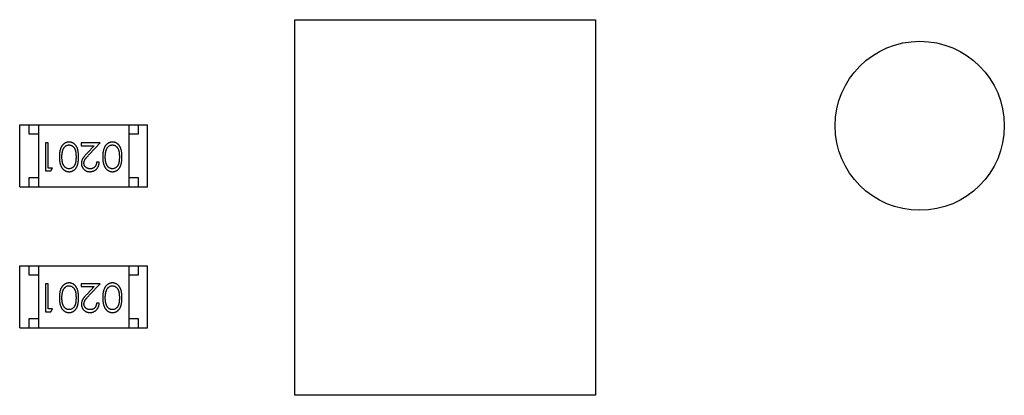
# Model space of a CAD drawing. Header units: millimetres. Extents: x 563 to 681, y 173 to 284.
# Tile 71 of 167: x 648.67 to 653.91, y 186.28 to 188.28. Entities that reach past the tile are written whole.
import ezdxf

# ---------------------------------------------------------------- set-up
doc = ezdxf.new("R2010")
doc.units = ezdxf.units.MM
doc.header["$LTSCALE"] = 30.734
doc.layers.get('0').update_dxf_attribs({"linetype": 'CONTINUOUS'})

msp = doc.modelspace()

# ---------------------------------------------------------------- linework, layer by layer
at = {"linetype": 'Continuous'}
for p, q in [((650.1305, 186.2804), (650.1305, 188.2804)), ((650.1305, 188.2804), (651.7305, 188.2804)), ((651.7305, 188.2804), (651.7305, 186.2804)), ((648.6656, 187.3901), (648.6656, 187.7201)), ((648.6656, 187.7201), (649.3456, 187.7201)), ((648.7156, 187.6701), (648.7156, 187.7201)), ((648.7656, 187.7201), (648.7656, 187.3901)), ((649.2456, 187.7201), (649.2456, 187.3901)), ((649.2956, 187.7201), (649.2956, 187.6701)), ((649.3456, 187.3901), (649.3456, 187.7201)), ((648.7656, 187.6701), (648.7156, 187.6701)), ((649.2956, 187.6701), (649.2456, 187.6701)), ((648.8037, 187.6248), (648.8037, 187.4748)), ((648.8172, 187.6248), (648.8037, 187.6248)), ((648.8172, 187.4902), (648.8172, 187.6248)), ((648.9922, 187.6248), (648.9922, 187.6095)), ((649.0941, 187.6248), (648.9922, 187.6248)), ((648.9922, 187.6095), (649.062, 187.6095)), ((649.062, 187.6095), (649.0245, 187.5694)), ((649.036, 187.5628), (649.0941, 187.6248)), ((648.8403, 187.4902), (648.8172, 187.4902)), ((648.8315, 187.4748), (648.8403, 187.4902)), ((649.0884, 187.521), (649.0749, 187.521)), ((648.7156, 187.3901), (648.7156, 187.4401)), ((648.7156, 187.4401), (648.7656, 187.4401)), ((648.8037, 187.4748), (648.8315, 187.4748)), ((649.2456, 187.4401), (649.2956, 187.4401)), ((649.2956, 187.4401), (649.2956, 187.3901)), ((648.6656, 187.3901), (649.3456, 187.3901)), ((648.6656, 186.6401), (648.6656, 186.9701)), ((648.6656, 186.9701), (649.3456, 186.9701)), ((648.7156, 186.9201), (648.7156, 186.9701)), ((648.7656, 186.9701), (648.7656, 186.6401)), ((649.2456, 186.9701), (649.2456, 186.6401)), ((649.2956, 186.9701), (649.2956, 186.9201)), ((649.3456, 186.6401), (649.3456, 186.9701)), ((648.7656, 186.9201), (648.7156, 186.9201)), ((649.2956, 186.9201), (649.2456, 186.9201)), ((648.8037, 186.8748), (648.8037, 186.7248)), ((648.8172, 186.8748), (648.8037, 186.8748)), ((648.8172, 186.7402), (648.8172, 186.8748)), ((648.9922, 186.8748), (648.9922, 186.8595)), ((649.0941, 186.8748), (648.9922, 186.8748)), ((648.9922, 186.8595), (649.062, 186.8595)), ((649.062, 186.8595), (649.0245, 186.8194)), ((649.036, 186.8128), (649.0941, 186.8748)), ((649.0884, 186.771), (649.0749, 186.771)), ((648.8037, 186.7248), (648.8315, 186.7248)), ((648.8403, 186.7402), (648.8172, 186.7402)), ((648.8315, 186.7248), (648.8403, 186.7402)), ((648.7156, 186.6901), (648.7656, 186.6901)), ((648.7156, 186.6401), (648.7156, 186.6901)), ((649.2456, 186.6901), (649.2956, 186.6901)), ((649.2956, 186.6901), (649.2956, 186.6401)), ((648.6656, 186.6401), (649.3456, 186.6401)), ((651.7305, 186.2804), (650.1305, 186.2804))]:
    msp.add_line(p, q, dxfattribs=at)
msp.add_circle((653.4555, 187.7154), 0.45, dxfattribs=at)
for points, knots in [([(648.9286, 187.6287), (648.9274, 187.6287), (648.925, 187.6286), (648.9215, 187.6282), (648.9181, 187.6275), (648.9147, 187.6266), (648.9115, 187.6254), (648.9083, 187.624), (648.9052, 187.6222), (648.9022, 187.6202), (648.8993, 187.618), (648.8965, 187.6154), (648.8939, 187.6127), (648.8915, 187.6096), (648.8893, 187.6063), (648.8872, 187.6027), (648.8853, 187.5989), (648.8835, 187.5949), (648.8819, 187.5905), (648.8806, 187.5857), (648.8794, 187.5806), (648.8784, 187.5752), (648.8777, 187.5694), (648.8772, 187.5632), (648.8769, 187.5567), (648.8768, 187.5522), (648.8768, 187.5499)], [0, 0, 0, 0, 0.033824, 0.067298, 0.10028, 0.133019, 0.165736, 0.198792, 0.232372, 0.266409, 0.301016, 0.336196, 0.371972, 0.408574, 0.446394, 0.485225, 0.525372, 0.567224, 0.611081, 0.65775, 0.70702, 0.759235, 0.814484, 0.873227, 0.934937, 1, 1, 1, 1]), ([(648.896, 187.5875), (648.8963, 187.5886), (648.8971, 187.5906), (648.8984, 187.5936), (648.8999, 187.5963), (648.9015, 187.5988), (648.9033, 187.6011), (648.9051, 187.6033), (648.9071, 187.6052), (648.9099, 187.6074), (648.9136, 187.6098), (648.9183, 187.6118), (648.9232, 187.6131), (648.9265, 187.6132), (648.9281, 187.6133)], [0, 0, 0, 0, 0.075949, 0.148549, 0.218996, 0.286119, 0.351826, 0.416074, 0.478265, 0.540325, 0.660405, 0.774606, 0.887187, 1, 1, 1, 1]), ([(648.9281, 187.6133), (648.9298, 187.6132), (648.9331, 187.6131), (648.938, 187.6117), (648.9427, 187.6097), (648.9465, 187.6073), (648.9493, 187.605), (648.9514, 187.6031), (648.9533, 187.6009), (648.955, 187.5986), (648.9567, 187.5961), (648.9581, 187.5934), (648.9595, 187.5905), (648.9607, 187.5874), (648.9618, 187.584), (648.9628, 187.5802), (648.9635, 187.5761), (648.9642, 187.5715), (648.9647, 187.5666), (648.965, 187.5614), (648.9653, 187.5557), (648.9653, 187.5518), (648.9653, 187.5498)], [0, 0, 0, 0, 0.060034, 0.120278, 0.182348, 0.247919, 0.281641, 0.315701, 0.350322, 0.385703, 0.421819, 0.459196, 0.497866, 0.538301, 0.58121, 0.628183, 0.679403, 0.734699, 0.794074, 0.858416, 0.927049, 1, 1, 1, 1]), ([(648.9787, 187.5499), (648.9787, 187.5523), (648.9787, 187.5569), (648.9784, 187.5637), (648.9779, 187.57), (648.9772, 187.576), (648.9763, 187.5815), (648.9752, 187.5867), (648.9739, 187.5914), (648.9724, 187.5957), (648.9707, 187.5997), (648.9688, 187.6034), (648.9668, 187.6069), (648.9646, 187.6101), (648.9623, 187.6131), (648.9599, 187.6158), (648.9572, 187.6183), (648.9544, 187.6204), (648.9515, 187.6224), (648.9485, 187.6241), (648.9454, 187.6255), (648.9422, 187.6266), (648.9389, 187.6276), (648.9356, 187.6282), (648.9321, 187.6286), (648.9298, 187.6287), (648.9286, 187.6287)], [0, 0, 0, 0, 0.068113, 0.132564, 0.193427, 0.250218, 0.303569, 0.353576, 0.400235, 0.443586, 0.484619, 0.524292, 0.56238, 0.599049, 0.63494, 0.669782, 0.704009, 0.737842, 0.771098, 0.803896, 0.836415, 0.868639, 0.900715, 0.933378, 0.966213, 1, 1, 1, 1]), ([(649.1594, 187.6287), (649.1582, 187.6287), (649.1558, 187.6286), (649.1523, 187.6282), (649.1488, 187.6275), (649.1455, 187.6266), (649.1422, 187.6254), (649.139, 187.624), (649.136, 187.6222), (649.1329, 187.6202), (649.13, 187.618), (649.1273, 187.6154), (649.1247, 187.6127), (649.1223, 187.6096), (649.1201, 187.6063), (649.118, 187.6027), (649.1161, 187.5989), (649.1143, 187.5949), (649.1127, 187.5905), (649.1113, 187.5857), (649.1102, 187.5806), (649.1092, 187.5752), (649.1085, 187.5694), (649.108, 187.5632), (649.1077, 187.5567), (649.1076, 187.5522), (649.1076, 187.5499)], [0, 0, 0, 0, 0.033824, 0.067298, 0.10028, 0.133019, 0.165736, 0.198792, 0.232372, 0.266409, 0.301016, 0.336196, 0.371972, 0.408574, 0.446394, 0.485225, 0.525372, 0.567224, 0.611081, 0.65775, 0.70702, 0.759235, 0.814484, 0.873227, 0.934937, 1, 1, 1, 1]), ([(649.1267, 187.5875), (649.1271, 187.5886), (649.1279, 187.5906), (649.1292, 187.5936), (649.1307, 187.5963), (649.1323, 187.5988), (649.134, 187.6011), (649.1359, 187.6033), (649.1379, 187.6052), (649.1407, 187.6074), (649.1444, 187.6098), (649.1491, 187.6118), (649.1539, 187.6131), (649.1573, 187.6132), (649.1589, 187.6133)], [0, 0, 0, 0, 0.075949, 0.148549, 0.218996, 0.286119, 0.351826, 0.416074, 0.478265, 0.540325, 0.660405, 0.774606, 0.887187, 1, 1, 1, 1]), ([(649.1589, 187.6133), (649.1606, 187.6132), (649.1639, 187.6131), (649.1687, 187.6117), (649.1735, 187.6097), (649.1772, 187.6073), (649.1801, 187.605), (649.1822, 187.6031), (649.184, 187.6009), (649.1858, 187.5986), (649.1875, 187.5961), (649.1889, 187.5934), (649.1903, 187.5905), (649.1915, 187.5874), (649.1926, 187.584), (649.1935, 187.5802), (649.1943, 187.5761), (649.195, 187.5715), (649.1954, 187.5666), (649.1958, 187.5614), (649.196, 187.5557), (649.196, 187.5518), (649.1961, 187.5498)], [0, 0, 0, 0, 0.060034, 0.120278, 0.182348, 0.247919, 0.281641, 0.315701, 0.350322, 0.385703, 0.421819, 0.459196, 0.497866, 0.538301, 0.58121, 0.628183, 0.679403, 0.734699, 0.794074, 0.858416, 0.927049, 1, 1, 1, 1]), ([(649.2095, 187.5499), (649.2095, 187.5523), (649.2095, 187.5569), (649.2092, 187.5637), (649.2087, 187.57), (649.2079, 187.576), (649.207, 187.5815), (649.206, 187.5867), (649.2047, 187.5914), (649.2032, 187.5957), (649.2015, 187.5997), (649.1996, 187.6034), (649.1976, 187.6069), (649.1954, 187.6101), (649.1931, 187.6131), (649.1906, 187.6158), (649.188, 187.6183), (649.1852, 187.6204), (649.1823, 187.6224), (649.1793, 187.6241), (649.1762, 187.6255), (649.173, 187.6266), (649.1697, 187.6276), (649.1663, 187.6282), (649.1629, 187.6286), (649.1605, 187.6287), (649.1594, 187.6287)], [0, 0, 0, 0, 0.068113, 0.132564, 0.193427, 0.250218, 0.303569, 0.353576, 0.400235, 0.443586, 0.484619, 0.524292, 0.56238, 0.599049, 0.63494, 0.669782, 0.704009, 0.737842, 0.771098, 0.803896, 0.836415, 0.868639, 0.900715, 0.933378, 0.966213, 1, 1, 1, 1]), ([(648.8768, 187.5499), (648.8768, 187.5476), (648.8769, 187.5431), (648.8772, 187.5365), (648.8777, 187.5303), (648.8785, 187.5245), (648.8794, 187.519), (648.8806, 187.5139), (648.882, 187.5091), (648.8836, 187.5047), (648.8854, 187.5006), (648.8873, 187.4968), (648.8894, 187.4932), (648.8917, 187.4899), (648.8941, 187.4869), (648.8967, 187.4841), (648.8994, 187.4816), (648.9023, 187.4794), (648.9052, 187.4774), (648.9083, 187.4757), (648.9115, 187.4742), (648.9148, 187.4731), (648.9181, 187.4721), (648.9215, 187.4715), (648.925, 187.4711), (648.9274, 187.471), (648.9286, 187.471)], [0, 0, 0, 0, 0.065278, 0.127205, 0.186168, 0.241675, 0.294115, 0.343609, 0.390387, 0.434463, 0.476646, 0.517002, 0.555936, 0.593716, 0.630057, 0.665601, 0.700745, 0.734917, 0.768681, 0.802087, 0.834849, 0.867433, 0.900138, 0.932806, 0.966212, 1, 1, 1, 1]), ([(648.8903, 187.5498), (648.8903, 187.5516), (648.8903, 187.5552), (648.8906, 187.5604), (648.8911, 187.5654), (648.8916, 187.5702), (648.8925, 187.5749), (648.8934, 187.5793), (648.8946, 187.5835), (648.8955, 187.5862), (648.896, 187.5875)], [0, 0, 0, 0, 0.141157, 0.277773, 0.409244, 0.535676, 0.657497, 0.775458, 0.889412, 1, 1, 1, 1]), ([(648.9281, 187.4864), (648.9265, 187.4865), (648.9232, 187.4866), (648.9184, 187.4879), (648.9137, 187.49), (648.91, 187.4924), (648.9071, 187.4946), (648.905, 187.4967), (648.9031, 187.4989), (648.9013, 187.5014), (648.8996, 187.5041), (648.898, 187.507), (648.8966, 187.5102), (648.8953, 187.5136), (648.8941, 187.5173), (648.893, 187.5212), (648.8922, 187.5254), (648.8915, 187.5298), (648.891, 187.5344), (648.8905, 187.5393), (648.8904, 187.5445), (648.8903, 187.548), (648.8903, 187.5498)], [0, 0, 0, 0, 0.059689, 0.119507, 0.181075, 0.246162, 0.279894, 0.314468, 0.350403, 0.387474, 0.426147, 0.466624, 0.508745, 0.553328, 0.600058, 0.649177, 0.700552, 0.754894, 0.811825, 0.871514, 0.934319, 1, 1, 1, 1]), ([(648.9653, 187.5498), (648.9653, 187.5478), (648.9653, 187.5439), (648.965, 187.5383), (648.9647, 187.533), (648.9641, 187.5281), (648.9636, 187.5235), (648.9627, 187.5194), (648.9618, 187.5156), (648.9607, 187.5122), (648.9595, 187.5091), (648.9581, 187.5062), (648.9566, 187.5035), (648.955, 187.501), (648.9532, 187.4987), (648.9514, 187.4966), (648.9493, 187.4946), (648.9465, 187.4924), (648.9427, 187.49), (648.938, 187.4879), (648.9331, 187.4866), (648.9298, 187.4865), (648.9281, 187.4864)], [0, 0, 0, 0, 0.073302, 0.142286, 0.206253, 0.266017, 0.321612, 0.372532, 0.419497, 0.462398, 0.502825, 0.541489, 0.579034, 0.615143, 0.650298, 0.684912, 0.718701, 0.752189, 0.817245, 0.879117, 0.939613, 1, 1, 1, 1]), ([(648.9286, 187.471), (648.9298, 187.471), (648.9321, 187.471), (648.9356, 187.4715), (648.9389, 187.4721), (648.9422, 187.4731), (648.9454, 187.4742), (648.9486, 187.4757), (648.9516, 187.4774), (648.9545, 187.4793), (648.9573, 187.4816), (648.96, 187.484), (648.9625, 187.4867), (648.9648, 187.4897), (648.967, 187.4929), (648.969, 187.4963), (648.9708, 187.5), (648.9725, 187.504), (648.974, 187.5083), (648.9752, 187.513), (648.9764, 187.5181), (648.9772, 187.5237), (648.9779, 187.5296), (648.9784, 187.536), (648.9787, 187.5428), (648.9787, 187.5475), (648.9787, 187.5499)], [0, 0, 0, 0, 0.033742, 0.066533, 0.099153, 0.13154, 0.164087, 0.196563, 0.229707, 0.263315, 0.297504, 0.331686, 0.366482, 0.4021, 0.438958, 0.476748, 0.515985, 0.556589, 0.599519, 0.645765, 0.695487, 0.748721, 0.805687, 0.866754, 0.931405, 1, 1, 1, 1]), ([(649.0245, 187.5694), (649.023, 187.5679), (649.0203, 187.5649), (649.0163, 187.5605), (649.0128, 187.5564), (649.0096, 187.5525), (649.0067, 187.5489), (649.0042, 187.5455), (649.0021, 187.5424), (648.9998, 187.5385), (648.9975, 187.5338), (648.9956, 187.5279), (648.9943, 187.5218), (648.9942, 187.5177), (648.9941, 187.5156)], [0, 0, 0, 0, 0.09953, 0.192079, 0.277712, 0.357454, 0.429648, 0.495771, 0.555538, 0.608657, 0.707578, 0.804328, 0.901298, 1, 1, 1, 1]), ([(649.0076, 187.5168), (649.0077, 187.5184), (649.0078, 187.5216), (649.0088, 187.5264), (649.0105, 187.5311), (649.0125, 187.5349), (649.0145, 187.538), (649.0164, 187.5407), (649.0188, 187.5436), (649.0214, 187.5469), (649.0245, 187.5504), (649.028, 187.5543), (649.0318, 187.5584), (649.0345, 187.5613), (649.036, 187.5628)], [0, 0, 0, 0, 0.088014, 0.174976, 0.2638, 0.355443, 0.406413, 0.465519, 0.533076, 0.609353, 0.693899, 0.787171, 0.889197, 1, 1, 1, 1]), ([(649.1076, 187.5499), (649.1076, 187.5476), (649.1077, 187.5431), (649.108, 187.5365), (649.1085, 187.5303), (649.1092, 187.5245), (649.1102, 187.519), (649.1114, 187.5139), (649.1128, 187.5091), (649.1144, 187.5047), (649.1162, 187.5006), (649.1181, 187.4968), (649.1202, 187.4932), (649.1224, 187.4899), (649.1249, 187.4869), (649.1274, 187.4841), (649.1302, 187.4816), (649.133, 187.4794), (649.136, 187.4774), (649.1391, 187.4757), (649.1423, 187.4742), (649.1455, 187.4731), (649.1489, 187.4721), (649.1523, 187.4715), (649.1558, 187.4711), (649.1582, 187.471), (649.1594, 187.471)], [0, 0, 0, 0, 0.065278, 0.127205, 0.186168, 0.241675, 0.294115, 0.343609, 0.390387, 0.434463, 0.476646, 0.517002, 0.555936, 0.593716, 0.630057, 0.665601, 0.700745, 0.734917, 0.768681, 0.802087, 0.834849, 0.867433, 0.900138, 0.932806, 0.966212, 1, 1, 1, 1]), ([(649.1211, 187.5498), (649.1211, 187.5516), (649.1211, 187.5552), (649.1214, 187.5604), (649.1218, 187.5654), (649.1224, 187.5702), (649.1232, 187.5749), (649.1242, 187.5793), (649.1254, 187.5835), (649.1263, 187.5862), (649.1267, 187.5875)], [0, 0, 0, 0, 0.141157, 0.277773, 0.409244, 0.535676, 0.657497, 0.775458, 0.889412, 1, 1, 1, 1]), ([(649.1589, 187.4864), (649.1573, 187.4865), (649.154, 187.4866), (649.1491, 187.4879), (649.1445, 187.49), (649.1407, 187.4924), (649.1379, 187.4946), (649.1358, 187.4967), (649.1339, 187.4989), (649.1321, 187.5014), (649.1304, 187.5041), (649.1288, 187.507), (649.1274, 187.5102), (649.126, 187.5136), (649.1249, 187.5173), (649.1238, 187.5212), (649.123, 187.5254), (649.1223, 187.5298), (649.1218, 187.5344), (649.1213, 187.5393), (649.1211, 187.5445), (649.1211, 187.548), (649.1211, 187.5498)], [0, 0, 0, 0, 0.059689, 0.119507, 0.181075, 0.246162, 0.279894, 0.314468, 0.350403, 0.387474, 0.426147, 0.466624, 0.508745, 0.553328, 0.600058, 0.649177, 0.700552, 0.754894, 0.811825, 0.871514, 0.934319, 1, 1, 1, 1]), ([(649.1961, 187.5498), (649.196, 187.5478), (649.196, 187.5439), (649.1958, 187.5383), (649.1954, 187.533), (649.1949, 187.5281), (649.1943, 187.5235), (649.1935, 187.5194), (649.1926, 187.5156), (649.1915, 187.5122), (649.1902, 187.5091), (649.1889, 187.5062), (649.1874, 187.5035), (649.1858, 187.501), (649.184, 187.4987), (649.1821, 187.4966), (649.1801, 187.4946), (649.1772, 187.4924), (649.1735, 187.49), (649.1688, 187.4879), (649.1639, 187.4866), (649.1606, 187.4865), (649.1589, 187.4864)], [0, 0, 0, 0, 0.073302, 0.142286, 0.206253, 0.266017, 0.321612, 0.372532, 0.419497, 0.462398, 0.502825, 0.541489, 0.579034, 0.615143, 0.650298, 0.684912, 0.718701, 0.752189, 0.817245, 0.879117, 0.939613, 1, 1, 1, 1]), ([(649.1594, 187.471), (649.1605, 187.471), (649.1629, 187.471), (649.1663, 187.4715), (649.1697, 187.4721), (649.173, 187.4731), (649.1762, 187.4742), (649.1793, 187.4757), (649.1824, 187.4774), (649.1853, 187.4793), (649.1881, 187.4816), (649.1908, 187.484), (649.1932, 187.4867), (649.1956, 187.4897), (649.1977, 187.4929), (649.1998, 187.4963), (649.2016, 187.5), (649.2032, 187.504), (649.2047, 187.5083), (649.206, 187.513), (649.2071, 187.5181), (649.208, 187.5237), (649.2087, 187.5296), (649.2092, 187.536), (649.2095, 187.5428), (649.2095, 187.5475), (649.2095, 187.5499)], [0, 0, 0, 0, 0.033742, 0.066533, 0.099153, 0.13154, 0.164087, 0.196563, 0.229707, 0.263315, 0.297504, 0.331686, 0.366482, 0.4021, 0.438958, 0.476748, 0.515985, 0.556589, 0.599519, 0.645765, 0.695487, 0.748721, 0.805687, 0.866754, 0.931405, 1, 1, 1, 1]), ([(648.9941, 187.5156), (648.9942, 187.5141), (648.9943, 187.5112), (648.9948, 187.5069), (648.9958, 187.5027), (648.9972, 187.4987), (648.999, 187.4949), (649.0011, 187.4912), (649.0037, 187.4876), (649.0066, 187.4842), (649.0098, 187.4811), (649.0134, 187.4784), (649.0171, 187.4761), (649.0211, 187.4742), (649.0254, 187.4728), (649.0298, 187.4718), (649.0346, 187.4711), (649.0378, 187.471), (649.0394, 187.471)], [0, 0, 0, 0, 0.06271, 0.123347, 0.183401, 0.242828, 0.302097, 0.36242, 0.423725, 0.487032, 0.550491, 0.612709, 0.674265, 0.73617, 0.799211, 0.863483, 0.930525, 1, 1, 1, 1]), ([(649.0401, 187.4864), (649.039, 187.4864), (649.0368, 187.4865), (649.0336, 187.4869), (649.0305, 187.4876), (649.0275, 187.4886), (649.0247, 187.4898), (649.022, 187.4914), (649.0194, 187.4932), (649.017, 187.4953), (649.0148, 187.4976), (649.0129, 187.5), (649.0112, 187.5025), (649.0099, 187.5052), (649.0089, 187.5079), (649.0081, 187.5108), (649.0077, 187.5137), (649.0076, 187.5158), (649.0076, 187.5168)], [0, 0, 0, 0, 0.068027, 0.133505, 0.19695, 0.26027, 0.322741, 0.384982, 0.448465, 0.513424, 0.578224, 0.640011, 0.700094, 0.760067, 0.819012, 0.877878, 0.938035, 1, 1, 1, 1]), ([(649.0394, 187.471), (649.0411, 187.471), (649.0444, 187.4711), (649.0492, 187.4718), (649.0539, 187.4729), (649.0583, 187.4744), (649.0625, 187.4764), (649.0665, 187.4788), (649.0704, 187.4817), (649.0739, 187.485), (649.0772, 187.4886), (649.08, 187.4925), (649.0825, 187.4967), (649.0845, 187.5011), (649.0861, 187.5057), (649.0873, 187.5106), (649.0881, 187.5157), (649.0883, 187.5192), (649.0884, 187.521)], [0, 0, 0, 0, 0.06445, 0.126725, 0.187421, 0.247417, 0.306749, 0.366595, 0.427749, 0.490235, 0.553031, 0.614805, 0.676505, 0.738096, 0.801021, 0.864897, 0.931209, 1, 1, 1, 1]), ([(649.0749, 187.521), (649.0748, 187.5197), (649.0745, 187.5171), (649.0738, 187.5133), (649.0728, 187.5097), (649.0716, 187.5064), (649.0701, 187.5033), (649.0683, 187.5005), (649.0664, 187.4978), (649.0641, 187.4954), (649.0616, 187.4933), (649.059, 187.4914), (649.0562, 187.4899), (649.0533, 187.4886), (649.0502, 187.4876), (649.047, 187.4869), (649.0436, 187.4865), (649.0413, 187.4864), (649.0401, 187.4864)], [0, 0, 0, 0, 0.073648, 0.143686, 0.210962, 0.275557, 0.338064, 0.399311, 0.4594, 0.51934, 0.579024, 0.637809, 0.695959, 0.754122, 0.813113, 0.873453, 0.935561, 1, 1, 1, 1]), ([(648.9286, 186.8787), (648.9274, 186.8787), (648.925, 186.8786), (648.9215, 186.8782), (648.9181, 186.8775), (648.9147, 186.8766), (648.9115, 186.8754), (648.9083, 186.874), (648.9052, 186.8722), (648.9022, 186.8702), (648.8993, 186.868), (648.8965, 186.8654), (648.8939, 186.8627), (648.8915, 186.8596), (648.8893, 186.8563), (648.8872, 186.8527), (648.8853, 186.8489), (648.8835, 186.8449), (648.8819, 186.8405), (648.8806, 186.8357), (648.8794, 186.8306), (648.8784, 186.8252), (648.8777, 186.8194), (648.8772, 186.8132), (648.8769, 186.8067), (648.8768, 186.8022), (648.8768, 186.7999)], [0, 0, 0, 0, 0.033824, 0.067298, 0.10028, 0.133019, 0.165736, 0.198792, 0.232372, 0.266409, 0.301016, 0.336196, 0.371972, 0.408574, 0.446394, 0.485225, 0.525372, 0.567224, 0.611081, 0.65775, 0.70702, 0.759235, 0.814484, 0.873227, 0.934937, 1, 1, 1, 1]), ([(648.896, 186.8375), (648.8963, 186.8386), (648.8971, 186.8406), (648.8984, 186.8436), (648.8999, 186.8463), (648.9015, 186.8488), (648.9033, 186.8511), (648.9051, 186.8533), (648.9071, 186.8552), (648.9099, 186.8574), (648.9136, 186.8598), (648.9183, 186.8618), (648.9232, 186.8631), (648.9265, 186.8632), (648.9281, 186.8633)], [0, 0, 0, 0, 0.075949, 0.148549, 0.218996, 0.286119, 0.351826, 0.416074, 0.478265, 0.540325, 0.660405, 0.774606, 0.887187, 1, 1, 1, 1]), ([(648.9281, 186.8633), (648.9298, 186.8632), (648.9331, 186.8631), (648.938, 186.8617), (648.9427, 186.8597), (648.9465, 186.8573), (648.9493, 186.855), (648.9514, 186.8531), (648.9533, 186.8509), (648.955, 186.8486), (648.9567, 186.8461), (648.9581, 186.8434), (648.9595, 186.8405), (648.9607, 186.8374), (648.9618, 186.834), (648.9628, 186.8302), (648.9635, 186.8261), (648.9642, 186.8215), (648.9647, 186.8166), (648.965, 186.8114), (648.9653, 186.8057), (648.9653, 186.8018), (648.9653, 186.7998)], [0, 0, 0, 0, 0.060034, 0.120278, 0.182348, 0.247919, 0.281641, 0.315701, 0.350322, 0.385703, 0.421819, 0.459196, 0.497866, 0.538301, 0.58121, 0.628183, 0.679403, 0.734699, 0.794074, 0.858416, 0.927049, 1, 1, 1, 1]), ([(648.9787, 186.7999), (648.9787, 186.8023), (648.9787, 186.8069), (648.9784, 186.8137), (648.9779, 186.82), (648.9772, 186.826), (648.9763, 186.8315), (648.9752, 186.8367), (648.9739, 186.8414), (648.9724, 186.8457), (648.9707, 186.8497), (648.9688, 186.8534), (648.9668, 186.8569), (648.9646, 186.8601), (648.9623, 186.8631), (648.9599, 186.8658), (648.9572, 186.8683), (648.9544, 186.8704), (648.9515, 186.8724), (648.9485, 186.8741), (648.9454, 186.8755), (648.9422, 186.8766), (648.9389, 186.8776), (648.9356, 186.8782), (648.9321, 186.8786), (648.9298, 186.8787), (648.9286, 186.8787)], [0, 0, 0, 0, 0.068113, 0.132564, 0.193427, 0.250218, 0.303569, 0.353576, 0.400235, 0.443586, 0.484619, 0.524292, 0.56238, 0.599049, 0.63494, 0.669782, 0.704009, 0.737842, 0.771098, 0.803896, 0.836415, 0.868639, 0.900715, 0.933378, 0.966213, 1, 1, 1, 1]), ([(649.1594, 186.8787), (649.1582, 186.8787), (649.1558, 186.8786), (649.1523, 186.8782), (649.1488, 186.8775), (649.1455, 186.8766), (649.1422, 186.8754), (649.139, 186.874), (649.136, 186.8722), (649.1329, 186.8702), (649.13, 186.868), (649.1273, 186.8654), (649.1247, 186.8627), (649.1223, 186.8596), (649.1201, 186.8563), (649.118, 186.8527), (649.1161, 186.8489), (649.1143, 186.8449), (649.1127, 186.8405), (649.1113, 186.8357), (649.1102, 186.8306), (649.1092, 186.8252), (649.1085, 186.8194), (649.108, 186.8132), (649.1077, 186.8067), (649.1076, 186.8022), (649.1076, 186.7999)], [0, 0, 0, 0, 0.033824, 0.067298, 0.10028, 0.133019, 0.165736, 0.198792, 0.232372, 0.266409, 0.301016, 0.336196, 0.371972, 0.408574, 0.446394, 0.485225, 0.525372, 0.567224, 0.611081, 0.65775, 0.70702, 0.759235, 0.814484, 0.873227, 0.934937, 1, 1, 1, 1]), ([(649.1267, 186.8375), (649.1271, 186.8386), (649.1279, 186.8406), (649.1292, 186.8436), (649.1307, 186.8463), (649.1323, 186.8488), (649.134, 186.8511), (649.1359, 186.8533), (649.1379, 186.8552), (649.1407, 186.8574), (649.1444, 186.8598), (649.1491, 186.8618), (649.1539, 186.8631), (649.1573, 186.8632), (649.1589, 186.8633)], [0, 0, 0, 0, 0.075949, 0.148549, 0.218996, 0.286119, 0.351826, 0.416074, 0.478265, 0.540325, 0.660405, 0.774606, 0.887187, 1, 1, 1, 1]), ([(649.1589, 186.8633), (649.1606, 186.8632), (649.1639, 186.8631), (649.1687, 186.8617), (649.1735, 186.8597), (649.1772, 186.8573), (649.1801, 186.855), (649.1822, 186.8531), (649.184, 186.8509), (649.1858, 186.8486), (649.1875, 186.8461), (649.1889, 186.8434), (649.1903, 186.8405), (649.1915, 186.8374), (649.1926, 186.834), (649.1935, 186.8302), (649.1943, 186.8261), (649.195, 186.8215), (649.1954, 186.8166), (649.1958, 186.8114), (649.196, 186.8057), (649.196, 186.8018), (649.1961, 186.7998)], [0, 0, 0, 0, 0.060034, 0.120278, 0.182348, 0.247919, 0.281641, 0.315701, 0.350322, 0.385703, 0.421819, 0.459196, 0.497866, 0.538301, 0.58121, 0.628183, 0.679403, 0.734699, 0.794074, 0.858416, 0.927049, 1, 1, 1, 1]), ([(649.2095, 186.7999), (649.2095, 186.8023), (649.2095, 186.8069), (649.2092, 186.8137), (649.2087, 186.82), (649.2079, 186.826), (649.207, 186.8315), (649.206, 186.8367), (649.2047, 186.8414), (649.2032, 186.8457), (649.2015, 186.8497), (649.1996, 186.8534), (649.1976, 186.8569), (649.1954, 186.8601), (649.1931, 186.8631), (649.1906, 186.8658), (649.188, 186.8683), (649.1852, 186.8704), (649.1823, 186.8724), (649.1793, 186.8741), (649.1762, 186.8755), (649.173, 186.8766), (649.1697, 186.8776), (649.1663, 186.8782), (649.1629, 186.8786), (649.1605, 186.8787), (649.1594, 186.8787)], [0, 0, 0, 0, 0.068113, 0.132564, 0.193427, 0.250218, 0.303569, 0.353576, 0.400235, 0.443586, 0.484619, 0.524292, 0.56238, 0.599049, 0.63494, 0.669782, 0.704009, 0.737842, 0.771098, 0.803896, 0.836415, 0.868639, 0.900715, 0.933378, 0.966213, 1, 1, 1, 1]), ([(648.8903, 186.7998), (648.8903, 186.8016), (648.8903, 186.8052), (648.8906, 186.8104), (648.8911, 186.8154), (648.8916, 186.8202), (648.8925, 186.8249), (648.8934, 186.8293), (648.8946, 186.8335), (648.8955, 186.8362), (648.896, 186.8375)], [0, 0, 0, 0, 0.141157, 0.277773, 0.409244, 0.535676, 0.657497, 0.775458, 0.889412, 1, 1, 1, 1]), ([(649.0245, 186.8194), (649.023, 186.8179), (649.0203, 186.8149), (649.0163, 186.8105), (649.0128, 186.8064), (649.0096, 186.8025), (649.0067, 186.7989), (649.0042, 186.7955), (649.0021, 186.7924), (648.9998, 186.7885), (648.9975, 186.7838), (648.9956, 186.7779), (648.9943, 186.7718), (648.9942, 186.7677), (648.9941, 186.7656)], [0, 0, 0, 0, 0.09953, 0.192079, 0.277712, 0.357454, 0.429648, 0.495771, 0.555538, 0.608657, 0.707578, 0.804328, 0.901298, 1, 1, 1, 1]), ([(649.0076, 186.7668), (649.0077, 186.7684), (649.0078, 186.7716), (649.0088, 186.7764), (649.0105, 186.7811), (649.0125, 186.7849), (649.0145, 186.788), (649.0164, 186.7907), (649.0188, 186.7936), (649.0214, 186.7969), (649.0245, 186.8004), (649.028, 186.8043), (649.0318, 186.8084), (649.0345, 186.8113), (649.036, 186.8128)], [0, 0, 0, 0, 0.088014, 0.174976, 0.2638, 0.355443, 0.406413, 0.465519, 0.533076, 0.609353, 0.693899, 0.787171, 0.889197, 1, 1, 1, 1]), ([(649.1211, 186.7998), (649.1211, 186.8016), (649.1211, 186.8052), (649.1214, 186.8104), (649.1218, 186.8154), (649.1224, 186.8202), (649.1232, 186.8249), (649.1242, 186.8293), (649.1254, 186.8335), (649.1263, 186.8362), (649.1267, 186.8375)], [0, 0, 0, 0, 0.141157, 0.277773, 0.409244, 0.535676, 0.657497, 0.775458, 0.889412, 1, 1, 1, 1]), ([(648.8768, 186.7999), (648.8768, 186.7976), (648.8769, 186.7931), (648.8772, 186.7865), (648.8777, 186.7803), (648.8785, 186.7745), (648.8794, 186.769), (648.8806, 186.7639), (648.882, 186.7591), (648.8836, 186.7547), (648.8854, 186.7506), (648.8873, 186.7468), (648.8894, 186.7432), (648.8917, 186.7399), (648.8941, 186.7369), (648.8967, 186.7341), (648.8994, 186.7316), (648.9023, 186.7294), (648.9052, 186.7274), (648.9083, 186.7257), (648.9115, 186.7242), (648.9148, 186.7231), (648.9181, 186.7221), (648.9215, 186.7215), (648.925, 186.7211), (648.9274, 186.721), (648.9286, 186.721)], [0, 0, 0, 0, 0.065278, 0.127205, 0.186168, 0.241675, 0.294115, 0.343609, 0.390387, 0.434463, 0.476646, 0.517002, 0.555936, 0.593716, 0.630057, 0.665601, 0.700745, 0.734917, 0.768681, 0.802087, 0.834849, 0.867433, 0.900138, 0.932806, 0.966212, 1, 1, 1, 1]), ([(648.9281, 186.7364), (648.9265, 186.7365), (648.9232, 186.7366), (648.9184, 186.7379), (648.9137, 186.74), (648.91, 186.7424), (648.9071, 186.7446), (648.905, 186.7467), (648.9031, 186.7489), (648.9013, 186.7514), (648.8996, 186.7541), (648.898, 186.757), (648.8966, 186.7602), (648.8953, 186.7636), (648.8941, 186.7673), (648.893, 186.7712), (648.8922, 186.7754), (648.8915, 186.7798), (648.891, 186.7844), (648.8905, 186.7893), (648.8904, 186.7945), (648.8903, 186.798), (648.8903, 186.7998)], [0, 0, 0, 0, 0.059689, 0.119507, 0.181075, 0.246162, 0.279894, 0.314468, 0.350403, 0.387474, 0.426147, 0.466624, 0.508745, 0.553328, 0.600058, 0.649177, 0.700552, 0.754894, 0.811825, 0.871514, 0.934319, 1, 1, 1, 1]), ([(648.9653, 186.7998), (648.9653, 186.7978), (648.9653, 186.7939), (648.965, 186.7883), (648.9647, 186.783), (648.9641, 186.7781), (648.9636, 186.7735), (648.9627, 186.7694), (648.9618, 186.7656), (648.9607, 186.7622), (648.9595, 186.7591), (648.9581, 186.7562), (648.9566, 186.7535), (648.955, 186.751), (648.9532, 186.7487), (648.9514, 186.7466), (648.9493, 186.7446), (648.9465, 186.7424), (648.9427, 186.74), (648.938, 186.7379), (648.9331, 186.7366), (648.9298, 186.7365), (648.9281, 186.7364)], [0, 0, 0, 0, 0.073302, 0.142286, 0.206253, 0.266017, 0.321612, 0.372532, 0.419497, 0.462398, 0.502825, 0.541489, 0.579034, 0.615143, 0.650298, 0.684912, 0.718701, 0.752189, 0.817245, 0.879117, 0.939613, 1, 1, 1, 1]), ([(648.9286, 186.721), (648.9298, 186.721), (648.9321, 186.721), (648.9356, 186.7215), (648.9389, 186.7221), (648.9422, 186.7231), (648.9454, 186.7242), (648.9486, 186.7257), (648.9516, 186.7274), (648.9545, 186.7293), (648.9573, 186.7316), (648.96, 186.734), (648.9625, 186.7367), (648.9648, 186.7397), (648.967, 186.7429), (648.969, 186.7463), (648.9708, 186.75), (648.9725, 186.754), (648.974, 186.7583), (648.9752, 186.763), (648.9764, 186.7681), (648.9772, 186.7737), (648.9779, 186.7796), (648.9784, 186.786), (648.9787, 186.7928), (648.9787, 186.7975), (648.9787, 186.7999)], [0, 0, 0, 0, 0.033742, 0.066533, 0.099153, 0.13154, 0.164087, 0.196563, 0.229707, 0.263315, 0.297504, 0.331686, 0.366482, 0.4021, 0.438958, 0.476748, 0.515985, 0.556589, 0.599519, 0.645765, 0.695487, 0.748721, 0.805687, 0.866754, 0.931405, 1, 1, 1, 1]), ([(648.9941, 186.7656), (648.9942, 186.7641), (648.9943, 186.7612), (648.9948, 186.7569), (648.9958, 186.7527), (648.9972, 186.7487), (648.999, 186.7449), (649.0011, 186.7412), (649.0037, 186.7376), (649.0066, 186.7342), (649.0098, 186.7311), (649.0134, 186.7284), (649.0171, 186.7261), (649.0211, 186.7242), (649.0254, 186.7228), (649.0298, 186.7218), (649.0346, 186.7211), (649.0378, 186.721), (649.0394, 186.721)], [0, 0, 0, 0, 0.06271, 0.123347, 0.183401, 0.242828, 0.302097, 0.36242, 0.423725, 0.487032, 0.550491, 0.612709, 0.674265, 0.73617, 0.799211, 0.863483, 0.930525, 1, 1, 1, 1]), ([(649.0401, 186.7364), (649.039, 186.7364), (649.0368, 186.7365), (649.0336, 186.7369), (649.0305, 186.7376), (649.0275, 186.7386), (649.0247, 186.7398), (649.022, 186.7414), (649.0194, 186.7432), (649.017, 186.7453), (649.0148, 186.7476), (649.0129, 186.75), (649.0112, 186.7525), (649.0099, 186.7552), (649.0089, 186.7579), (649.0081, 186.7608), (649.0077, 186.7637), (649.0076, 186.7658), (649.0076, 186.7668)], [0, 0, 0, 0, 0.068027, 0.133505, 0.19695, 0.26027, 0.322741, 0.384982, 0.448465, 0.513424, 0.578224, 0.640011, 0.700094, 0.760067, 0.819012, 0.877878, 0.938035, 1, 1, 1, 1]), ([(649.0394, 186.721), (649.0411, 186.721), (649.0444, 186.7211), (649.0492, 186.7218), (649.0539, 186.7229), (649.0583, 186.7244), (649.0625, 186.7264), (649.0665, 186.7288), (649.0704, 186.7317), (649.0739, 186.735), (649.0772, 186.7386), (649.08, 186.7425), (649.0825, 186.7467), (649.0845, 186.7511), (649.0861, 186.7557), (649.0873, 186.7606), (649.0881, 186.7657), (649.0883, 186.7692), (649.0884, 186.771)], [0, 0, 0, 0, 0.06445, 0.126725, 0.187421, 0.247417, 0.306749, 0.366595, 0.427749, 0.490235, 0.553031, 0.614805, 0.676505, 0.738096, 0.801021, 0.864897, 0.931209, 1, 1, 1, 1]), ([(649.0749, 186.771), (649.0748, 186.7697), (649.0745, 186.7671), (649.0738, 186.7633), (649.0728, 186.7597), (649.0716, 186.7564), (649.0701, 186.7533), (649.0683, 186.7505), (649.0664, 186.7478), (649.0641, 186.7454), (649.0616, 186.7433), (649.059, 186.7414), (649.0562, 186.7399), (649.0533, 186.7386), (649.0502, 186.7376), (649.047, 186.7369), (649.0436, 186.7365), (649.0413, 186.7364), (649.0401, 186.7364)], [0, 0, 0, 0, 0.073648, 0.143686, 0.210962, 0.275557, 0.338064, 0.399311, 0.4594, 0.51934, 0.579024, 0.637809, 0.695959, 0.754122, 0.813113, 0.873453, 0.935561, 1, 1, 1, 1]), ([(649.1076, 186.7999), (649.1076, 186.7976), (649.1077, 186.7931), (649.108, 186.7865), (649.1085, 186.7803), (649.1092, 186.7745), (649.1102, 186.769), (649.1114, 186.7639), (649.1128, 186.7591), (649.1144, 186.7547), (649.1162, 186.7506), (649.1181, 186.7468), (649.1202, 186.7432), (649.1224, 186.7399), (649.1249, 186.7369), (649.1274, 186.7341), (649.1302, 186.7316), (649.133, 186.7294), (649.136, 186.7274), (649.1391, 186.7257), (649.1423, 186.7242), (649.1455, 186.7231), (649.1489, 186.7221), (649.1523, 186.7215), (649.1558, 186.7211), (649.1582, 186.721), (649.1594, 186.721)], [0, 0, 0, 0, 0.065278, 0.127205, 0.186168, 0.241675, 0.294115, 0.343609, 0.390387, 0.434463, 0.476646, 0.517002, 0.555936, 0.593716, 0.630057, 0.665601, 0.700745, 0.734917, 0.768681, 0.802087, 0.834849, 0.867433, 0.900138, 0.932806, 0.966212, 1, 1, 1, 1]), ([(649.1589, 186.7364), (649.1573, 186.7365), (649.154, 186.7366), (649.1491, 186.7379), (649.1445, 186.74), (649.1407, 186.7424), (649.1379, 186.7446), (649.1358, 186.7467), (649.1339, 186.7489), (649.1321, 186.7514), (649.1304, 186.7541), (649.1288, 186.757), (649.1274, 186.7602), (649.126, 186.7636), (649.1249, 186.7673), (649.1238, 186.7712), (649.123, 186.7754), (649.1223, 186.7798), (649.1218, 186.7844), (649.1213, 186.7893), (649.1211, 186.7945), (649.1211, 186.798), (649.1211, 186.7998)], [0, 0, 0, 0, 0.059689, 0.119507, 0.181075, 0.246162, 0.279894, 0.314468, 0.350403, 0.387474, 0.426147, 0.466624, 0.508745, 0.553328, 0.600058, 0.649177, 0.700552, 0.754894, 0.811825, 0.871514, 0.934319, 1, 1, 1, 1]), ([(649.1961, 186.7998), (649.196, 186.7978), (649.196, 186.7939), (649.1958, 186.7883), (649.1954, 186.783), (649.1949, 186.7781), (649.1943, 186.7735), (649.1935, 186.7694), (649.1926, 186.7656), (649.1915, 186.7622), (649.1902, 186.7591), (649.1889, 186.7562), (649.1874, 186.7535), (649.1858, 186.751), (649.184, 186.7487), (649.1821, 186.7466), (649.1801, 186.7446), (649.1772, 186.7424), (649.1735, 186.74), (649.1688, 186.7379), (649.1639, 186.7366), (649.1606, 186.7365), (649.1589, 186.7364)], [0, 0, 0, 0, 0.073302, 0.142286, 0.206253, 0.266017, 0.321612, 0.372532, 0.419497, 0.462398, 0.502825, 0.541489, 0.579034, 0.615143, 0.650298, 0.684912, 0.718701, 0.752189, 0.817245, 0.879117, 0.939613, 1, 1, 1, 1]), ([(649.1594, 186.721), (649.1605, 186.721), (649.1629, 186.721), (649.1663, 186.7215), (649.1697, 186.7221), (649.173, 186.7231), (649.1762, 186.7242), (649.1793, 186.7257), (649.1824, 186.7274), (649.1853, 186.7293), (649.1881, 186.7316), (649.1908, 186.734), (649.1932, 186.7367), (649.1956, 186.7397), (649.1977, 186.7429), (649.1998, 186.7463), (649.2016, 186.75), (649.2032, 186.754), (649.2047, 186.7583), (649.206, 186.763), (649.2071, 186.7681), (649.208, 186.7737), (649.2087, 186.7796), (649.2092, 186.786), (649.2095, 186.7928), (649.2095, 186.7975), (649.2095, 186.7999)], [0, 0, 0, 0, 0.033742, 0.066533, 0.099153, 0.13154, 0.164087, 0.196563, 0.229707, 0.263315, 0.297504, 0.331686, 0.366482, 0.4021, 0.438958, 0.476748, 0.515985, 0.556589, 0.599519, 0.645765, 0.695487, 0.748721, 0.805687, 0.866754, 0.931405, 1, 1, 1, 1])]:
    msp.add_open_spline(points, degree=3, knots=knots, dxfattribs=at)

doc.saveas('drawing.dxf')
